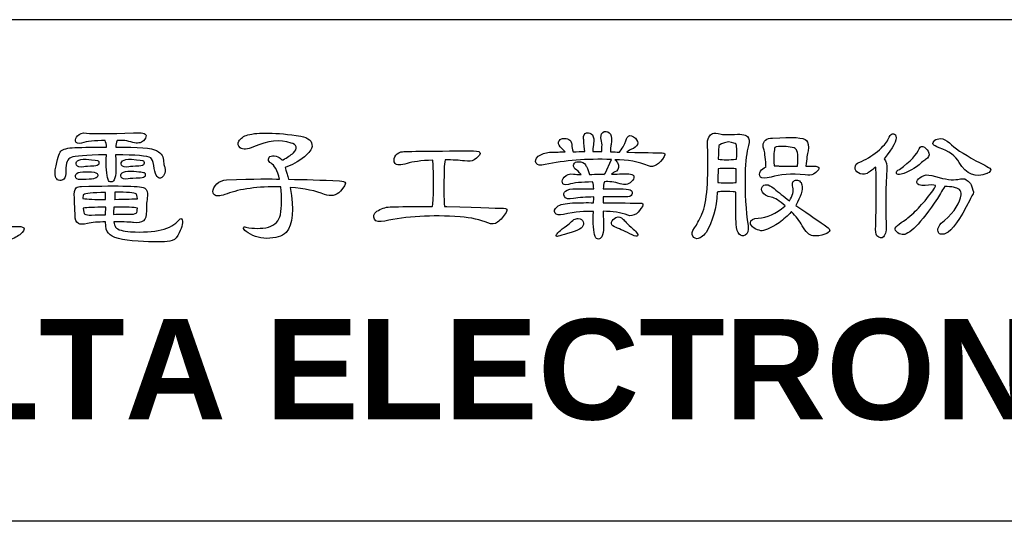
# Model space of a CAD drawing. Extents: x -84 to 546, y -98 to 348.
# Tile 10 of 17: x 353 to 389, y -33 to -15. Entities that reach past the tile are written whole.
import ezdxf

# ---------------------------------------------------------------- set-up
doc = ezdxf.new("R2010")
doc.units = 0
doc.header["$LTSCALE"] = 23.1
doc.header["$MEASUREMENT"] = 0
doc.layers.get('0').update_dxf_attribs({"linetype": 'CONTINUOUS'})
doc.layers.add('delta', color=5, linetype='CONTINUOUS')
doc.layers.add('DRAWING FRAME', color=1, linetype='CONTINUOUS')
doc.styles.add('ROMANC', font='romanc')

# ---------------------------------------------------------------- blocks, each defined once
blk = doc.blocks.new('DELTA-TXT')
at = {"layer": 'delta'}
for points, knots in [([(8.114, 6.311), (8.1, 6.024), (8.112, 5.828), (8.151, 5.724), (8.151, 5.724), (8.165, 5.682), (8.19, 5.662), (8.226, 5.662), (8.226, 5.662), (8.254, 5.662), (8.278, 5.679), (8.298, 5.713), (8.298, 5.713), (8.328, 5.771), (8.341, 5.845), (8.339, 5.936), (8.339, 5.936), (8.337, 6.089), (8.335, 6.213), (8.332, 6.311), (8.332, 6.311), (8.818, 6.311), (9.097, 6.287), (9.17, 6.24), (9.17, 6.24), (9.204, 6.219), (9.229, 6.159), (9.245, 6.059), (9.245, 6.059), (9.272, 5.846), (9.325, 5.745), (9.402, 5.754), (9.402, 5.754), (9.425, 5.757), (9.449, 5.775), (9.474, 5.809), (9.474, 5.809), (9.502, 5.846), (9.516, 5.894), (9.518, 5.953), (9.518, 5.953), (9.516, 5.982), (9.51, 6.009), (9.502, 6.031), (9.502, 6.031), (9.488, 6.061), (9.48, 6.098), (9.478, 6.144), (9.478, 6.144), (9.484, 6.26), (9.43, 6.349), (9.313, 6.411), (9.313, 6.411), (9.197, 6.475), (8.872, 6.503), (8.336, 6.496), (8.336, 6.496), (8.338, 6.553), (8.349, 6.605), (8.37, 6.653), (8.37, 6.653), (8.486, 6.667), (8.611, 6.651), (8.746, 6.605), (8.746, 6.605), (8.851, 6.576), (8.935, 6.591), (8.999, 6.65), (8.999, 6.65), (9.042, 6.694), (9.063, 6.734), (9.061, 6.773), (9.061, 6.773), (9.054, 6.828), (8.954, 6.849), (8.763, 6.838), (8.763, 6.838), (8.18, 6.815), (7.804, 6.813), (7.635, 6.831), (7.635, 6.831), (7.539, 6.845), (7.467, 6.822), (7.419, 6.763), (7.419, 6.763), (7.383, 6.72), (7.368, 6.678), (7.375, 6.64), (7.375, 6.64), (7.384, 6.59), (7.432, 6.574), (7.519, 6.592), (7.519, 6.592), (7.644, 6.633), (7.832, 6.653), (8.083, 6.653), (8.083, 6.653), (8.098, 6.617), (8.11, 6.563), (8.117, 6.493), (8.117, 6.493), (7.83, 6.495), (7.576, 6.493), (7.355, 6.486), (7.355, 6.486), (7.184, 6.477), (7.072, 6.447), (7.02, 6.397), (7.02, 6.397), (6.985, 6.356), (6.942, 6.209), (6.89, 5.956), (6.89, 5.956), (6.883, 5.858), (6.889, 5.792), (6.907, 5.758), (6.907, 5.758), (6.93, 5.724), (6.959, 5.703), (6.996, 5.696), (6.996, 5.696), (7.032, 5.694), (7.065, 5.705), (7.095, 5.73), (7.095, 5.73), (7.129, 5.765), (7.145, 5.833), (7.143, 5.936), (7.143, 5.936), (7.143, 6.12), (7.184, 6.224), (7.266, 6.247), (7.266, 6.247), (7.355, 6.283), (7.627, 6.305), (8.083, 6.311), (8.083, 6.311), (8.092, 6.314), (8.102, 6.314), (8.114, 6.311)], [0, 0, 0, 0, 0.028571, 0.028571, 0.028571, 0.028571, 0.057143, 0.057143, 0.057143, 0.057143, 0.085714, 0.085714, 0.085714, 0.085714, 0.114286, 0.114286, 0.114286, 0.114286, 0.142857, 0.142857, 0.142857, 0.142857, 0.171429, 0.171429, 0.171429, 0.171429, 0.2, 0.2, 0.2, 0.2, 0.228571, 0.228571, 0.228571, 0.228571, 0.257143, 0.257143, 0.257143, 0.257143, 0.285714, 0.285714, 0.285714, 0.285714, 0.314286, 0.314286, 0.314286, 0.314286, 0.342857, 0.342857, 0.342857, 0.342857, 0.371429, 0.371429, 0.371429, 0.371429, 0.4, 0.4, 0.4, 0.4, 0.428571, 0.428571, 0.428571, 0.428571, 0.457143, 0.457143, 0.457143, 0.457143, 0.485714, 0.485714, 0.485714, 0.485714, 0.514286, 0.514286, 0.514286, 0.514286, 0.542857, 0.542857, 0.542857, 0.542857, 0.571429, 0.571429, 0.571429, 0.571429, 0.6, 0.6, 0.6, 0.6, 0.628571, 0.628571, 0.628571, 0.628571, 0.657143, 0.657143, 0.657143, 0.657143, 0.685714, 0.685714, 0.685714, 0.685714, 0.714286, 0.714286, 0.714286, 0.714286, 0.742857, 0.742857, 0.742857, 0.742857, 0.771429, 0.771429, 0.771429, 0.771429, 0.8, 0.8, 0.8, 0.8, 0.828571, 0.828571, 0.828571, 0.828571, 0.857143, 0.857143, 0.857143, 0.857143, 0.885714, 0.885714, 0.885714, 0.885714, 0.914286, 0.914286, 0.914286, 0.914286, 0.942857, 0.942857, 0.942857, 0.942857, 0.971429, 0.971429, 0.971429, 0.971429, 1, 1, 1, 1]), ([(12.501, 5.529), (12.851, 5.506), (13.126, 5.45), (13.325, 5.361), (13.325, 5.361), (13.475, 5.307), (13.602, 5.334), (13.707, 5.443), (13.707, 5.443), (13.792, 5.546), (13.83, 5.61), (13.823, 5.635), (13.823, 5.635), (13.815, 5.664), (13.767, 5.682), (13.68, 5.689), (13.68, 5.689), (13.256, 5.71), (12.85, 5.723), (12.463, 5.727), (12.463, 5.727), (12.454, 5.771), (12.443, 5.811), (12.429, 5.85), (12.429, 5.85), (12.409, 5.919), (12.394, 5.971), (12.385, 6.007), (12.385, 6.007), (12.542, 6.062), (12.695, 6.149), (12.843, 6.267), (12.843, 6.267), (12.961, 6.365), (13.022, 6.447), (13.027, 6.513), (13.027, 6.513), (13.034, 6.639), (12.945, 6.721), (12.76, 6.759), (12.76, 6.759), (12.164, 6.848), (11.74, 6.857), (11.489, 6.787), (11.489, 6.787), (11.391, 6.759), (11.32, 6.71), (11.277, 6.64), (11.277, 6.64), (11.241, 6.578), (11.251, 6.526), (11.308, 6.482), (11.308, 6.482), (11.378, 6.432), (11.485, 6.438), (11.626, 6.5), (11.626, 6.5), (11.968, 6.657), (12.267, 6.688), (12.525, 6.592), (12.525, 6.592), (12.593, 6.578), (12.634, 6.549), (12.648, 6.503), (12.648, 6.503), (12.657, 6.46), (12.635, 6.412), (12.583, 6.359), (12.583, 6.359), (12.519, 6.303), (12.436, 6.248), (12.333, 6.195), (12.333, 6.195), (12.326, 6.195), (12.321, 6.193), (12.316, 6.188), (12.316, 6.188), (12.287, 6.218), (12.25, 6.244), (12.207, 6.267), (12.207, 6.267), (12.152, 6.294), (12.098, 6.299), (12.046, 6.281), (12.046, 6.281), (12.01, 6.267), (11.989, 6.242), (11.985, 6.206), (11.985, 6.206), (11.982, 6.169), (12.003, 6.138), (12.046, 6.11), (12.046, 6.11), (12.128, 6.069), (12.196, 5.942), (12.251, 5.727), (12.251, 5.727), (12.078, 5.741), (11.656, 5.736), (10.983, 5.713), (10.983, 5.713), (10.892, 5.706), (10.815, 5.674), (10.754, 5.614), (10.754, 5.614), (10.685, 5.553), (10.653, 5.492), (10.655, 5.433), (10.655, 5.433), (10.657, 5.39), (10.679, 5.358), (10.72, 5.337), (10.72, 5.337), (10.761, 5.314), (10.853, 5.328), (10.997, 5.379), (10.997, 5.379), (11.304, 5.495), (11.727, 5.552), (12.265, 5.549), (12.265, 5.549), (12.267, 5.549), (12.272, 5.548), (12.279, 5.546), (12.279, 5.546), (12.306, 5.293), (12.304, 5.07), (12.272, 4.879), (12.272, 4.879), (12.235, 4.733), (12.141, 4.634), (11.988, 4.582), (11.988, 4.582), (11.81, 4.541), (11.63, 4.541), (11.448, 4.582), (11.448, 4.582), (11.412, 4.591), (11.391, 4.586), (11.387, 4.568), (11.387, 4.568), (11.384, 4.541), (11.406, 4.511), (11.451, 4.48), (11.451, 4.48), (11.583, 4.374), (11.748, 4.319), (11.944, 4.312), (11.944, 4.312), (12.158, 4.314), (12.312, 4.361), (12.405, 4.452), (12.405, 4.452), (12.569, 4.646), (12.601, 5.005), (12.501, 5.529)], [0, 0, 0, 0, 0.025641, 0.025641, 0.025641, 0.025641, 0.051282, 0.051282, 0.051282, 0.051282, 0.076923, 0.076923, 0.076923, 0.076923, 0.102564, 0.102564, 0.102564, 0.102564, 0.128205, 0.128205, 0.128205, 0.128205, 0.153846, 0.153846, 0.153846, 0.153846, 0.179487, 0.179487, 0.179487, 0.179487, 0.205128, 0.205128, 0.205128, 0.205128, 0.230769, 0.230769, 0.230769, 0.230769, 0.25641, 0.25641, 0.25641, 0.25641, 0.282051, 0.282051, 0.282051, 0.282051, 0.307692, 0.307692, 0.307692, 0.307692, 0.333333, 0.333333, 0.333333, 0.333333, 0.358974, 0.358974, 0.358974, 0.358974, 0.384615, 0.384615, 0.384615, 0.384615, 0.410256, 0.410256, 0.410256, 0.410256, 0.435897, 0.435897, 0.435897, 0.435897, 0.461538, 0.461538, 0.461538, 0.461538, 0.487179, 0.487179, 0.487179, 0.487179, 0.512821, 0.512821, 0.512821, 0.512821, 0.538462, 0.538462, 0.538462, 0.538462, 0.564103, 0.564103, 0.564103, 0.564103, 0.589744, 0.589744, 0.589744, 0.589744, 0.615385, 0.615385, 0.615385, 0.615385, 0.641026, 0.641026, 0.641026, 0.641026, 0.666667, 0.666667, 0.666667, 0.666667, 0.692308, 0.692308, 0.692308, 0.692308, 0.717949, 0.717949, 0.717949, 0.717949, 0.74359, 0.74359, 0.74359, 0.74359, 0.769231, 0.769231, 0.769231, 0.769231, 0.794872, 0.794872, 0.794872, 0.794872, 0.820513, 0.820513, 0.820513, 0.820513, 0.846154, 0.846154, 0.846154, 0.846154, 0.871795, 0.871795, 0.871795, 0.871795, 0.897436, 0.897436, 0.897436, 0.897436, 0.923077, 0.923077, 0.923077, 0.923077, 0.948718, 0.948718, 0.948718, 0.948718, 0.974359, 0.974359, 0.974359, 0.974359, 1, 1, 1, 1]), ([(19.75, 4.954), (19.737, 4.667), (19.751, 4.468), (19.795, 4.356), (19.795, 4.356), (19.811, 4.315), (19.837, 4.295), (19.873, 4.295), (19.873, 4.295), (19.903, 4.295), (19.928, 4.313), (19.949, 4.349), (19.949, 4.349), (19.978, 4.407), (19.993, 4.483), (19.993, 4.579), (19.993, 4.579), (19.991, 4.722), (19.988, 4.849), (19.983, 4.961), (19.983, 4.961), (20.211, 4.961), (20.407, 4.93), (20.571, 4.869), (20.571, 4.869), (20.632, 4.842), (20.703, 4.853), (20.783, 4.903), (20.783, 4.903), (20.831, 4.951), (20.877, 5.008), (20.923, 5.074), (20.923, 5.074), (20.953, 5.131), (20.935, 5.159), (20.868, 5.156), (20.868, 5.156), (20.848, 5.156), (20.552, 5.16), (19.983, 5.166), (19.983, 5.166), (19.983, 5.216), (19.983, 5.263), (19.983, 5.307), (19.983, 5.307), (20.147, 5.309), (20.326, 5.308), (20.52, 5.303), (20.52, 5.303), (20.604, 5.303), (20.654, 5.323), (20.67, 5.361), (20.67, 5.361), (20.684, 5.402), (20.678, 5.435), (20.653, 5.46), (20.653, 5.46), (20.617, 5.495), (20.394, 5.507), (19.987, 5.498), (19.987, 5.498), (19.987, 5.559), (19.996, 5.615), (20.017, 5.666), (20.017, 5.666), (20.12, 5.679), (20.245, 5.663), (20.393, 5.618), (20.393, 5.618), (20.498, 5.583), (20.586, 5.598), (20.656, 5.662), (20.656, 5.662), (20.704, 5.71), (20.726, 5.753), (20.721, 5.792), (20.721, 5.792), (20.715, 5.846), (20.611, 5.869), (20.41, 5.857), (20.41, 5.857), (20.367, 5.855), (20.292, 5.851), (20.184, 5.846), (20.184, 5.846), (20.212, 5.874), (20.251, 5.899), (20.301, 5.922), (20.301, 5.922), (20.365, 5.97), (20.373, 6.037), (20.325, 6.124), (20.325, 6.124), (20.304, 6.158), (20.285, 6.182), (20.267, 6.195), (20.267, 6.195), (20.568, 6.195), (20.835, 6.146), (21.07, 6.048), (21.07, 6.048), (21.2, 6), (21.325, 6.076), (21.446, 6.274), (21.446, 6.274), (21.48, 6.331), (21.462, 6.359), (21.391, 6.359), (21.391, 6.359), (21.384, 6.359), (21.104, 6.364), (20.55, 6.373), (20.55, 6.373), (20.585, 6.407), (20.638, 6.438), (20.711, 6.465), (20.711, 6.465), (20.775, 6.5), (20.808, 6.543), (20.81, 6.596), (20.81, 6.596), (20.81, 6.646), (20.777, 6.695), (20.711, 6.743), (20.711, 6.743), (20.643, 6.786), (20.592, 6.779), (20.557, 6.722), (20.557, 6.722), (20.548, 6.695), (20.517, 6.623), (20.465, 6.506), (20.465, 6.506), (20.424, 6.452), (20.394, 6.408), (20.376, 6.377), (20.376, 6.377), (20.305, 6.379), (20.232, 6.381), (20.157, 6.383), (20.157, 6.383), (20.159, 6.406), (20.16, 6.433), (20.16, 6.465), (20.16, 6.465), (20.163, 6.486), (20.167, 6.518), (20.174, 6.561), (20.174, 6.561), (20.197, 6.664), (20.191, 6.745), (20.157, 6.807), (20.157, 6.807), (20.121, 6.857), (20.072, 6.877), (20.01, 6.866), (20.01, 6.866), (19.953, 6.852), (19.927, 6.801), (19.932, 6.715), (19.932, 6.715), (19.94, 6.667), (19.95, 6.611), (19.959, 6.548), (19.959, 6.548), (19.952, 6.486), (19.95, 6.432), (19.952, 6.387), (19.952, 6.387), (19.882, 6.389), (19.811, 6.389), (19.74, 6.387), (19.74, 6.387), (19.74, 6.482), (19.746, 6.549), (19.757, 6.585), (19.757, 6.585), (19.773, 6.663), (19.763, 6.73), (19.726, 6.787), (19.726, 6.787), (19.692, 6.83), (19.647, 6.846), (19.59, 6.835), (19.59, 6.835), (19.535, 6.821), (19.511, 6.774), (19.518, 6.695), (19.518, 6.695), (19.518, 6.681), (19.527, 6.578), (19.545, 6.387), (19.545, 6.387), (19.454, 6.389), (19.362, 6.388), (19.268, 6.383), (19.268, 6.383), (19.248, 6.445), (19.236, 6.501), (19.235, 6.551), (19.235, 6.551), (19.236, 6.578), (19.229, 6.608), (19.211, 6.64), (19.211, 6.64), (19.187, 6.67), (19.15, 6.69), (19.097, 6.701), (19.097, 6.701), (19.054, 6.708), (19.017, 6.705), (18.985, 6.691), (18.985, 6.691), (18.944, 6.671), (18.921, 6.646), (18.917, 6.616), (18.917, 6.616), (18.91, 6.566), (18.936, 6.514), (18.995, 6.462), (18.995, 6.462), (19.024, 6.432), (19.053, 6.405), (19.08, 6.38), (19.08, 6.38), (19.023, 6.382), (18.967, 6.381), (18.91, 6.377), (18.91, 6.377), (18.805, 6.374), (18.736, 6.373), (18.704, 6.373), (18.704, 6.373), (18.6, 6.364), (18.509, 6.332), (18.434, 6.278), (18.434, 6.278), (18.37, 6.22), (18.354, 6.164), (18.383, 6.11), (18.383, 6.11), (18.412, 6.062), (18.484, 6.051), (18.599, 6.076), (18.599, 6.076), (19.059, 6.178), (19.587, 6.219), (20.184, 6.199), (20.184, 6.199), (20.184, 6.199), (20.031, 5.867), (20.031, 5.867), (20.031, 5.867), (20.022, 5.86), (20.015, 5.852), (20.01, 5.844), (20.01, 5.844), (19.946, 5.85), (19.828, 5.849), (19.655, 5.84), (19.655, 5.84), (19.641, 5.901), (19.617, 5.965), (19.583, 6.031), (19.583, 6.031), (19.576, 6.045), (19.571, 6.059), (19.566, 6.072), (19.566, 6.072), (19.536, 6.122), (19.48, 6.147), (19.398, 6.147), (19.398, 6.147), (19.341, 6.147), (19.303, 6.128), (19.282, 6.089), (19.282, 6.089), (19.266, 6.055), (19.275, 6.019), (19.309, 5.98), (19.309, 5.98), (19.364, 5.946), (19.413, 5.899), (19.456, 5.84), (19.456, 5.84), (19.382, 5.842), (19.322, 5.846), (19.279, 5.85), (19.279, 5.85), (19.181, 5.864), (19.106, 5.84), (19.053, 5.778), (19.053, 5.778), (19.017, 5.735), (19.002, 5.693), (19.009, 5.652), (19.009, 5.652), (19.017, 5.597), (19.066, 5.581), (19.156, 5.604), (19.156, 5.604), (19.279, 5.64), (19.471, 5.66), (19.733, 5.662), (19.733, 5.662), (19.747, 5.621), (19.756, 5.565), (19.761, 5.495), (19.761, 5.495), (19.624, 5.497), (19.487, 5.497), (19.351, 5.495), (19.351, 5.495), (19.218, 5.502), (19.131, 5.484), (19.087, 5.443), (19.087, 5.443), (19.044, 5.407), (19.034, 5.365), (19.057, 5.317), (19.057, 5.317), (19.086, 5.26), (19.159, 5.243), (19.275, 5.265), (19.275, 5.265), (19.412, 5.288), (19.574, 5.301), (19.761, 5.303), (19.761, 5.303), (19.758, 5.26), (19.757, 5.214), (19.757, 5.166), (19.757, 5.166), (19.598, 5.169), (19.43, 5.166), (19.255, 5.16), (19.255, 5.16), (19.077, 5.153), (18.953, 5.123), (18.882, 5.07), (18.882, 5.07), (18.821, 5.016), (18.805, 4.965), (18.834, 4.917), (18.834, 4.917), (18.864, 4.873), (18.93, 4.862), (19.033, 4.883), (19.033, 4.883), (19.322, 4.944), (19.561, 4.968), (19.75, 4.954)], [0, 0, 0, 0, 0.011364, 0.011364, 0.011364, 0.011364, 0.022727, 0.022727, 0.022727, 0.022727, 0.034091, 0.034091, 0.034091, 0.034091, 0.045455, 0.045455, 0.045455, 0.045455, 0.056818, 0.056818, 0.056818, 0.056818, 0.068182, 0.068182, 0.068182, 0.068182, 0.079545, 0.079545, 0.079545, 0.079545, 0.090909, 0.090909, 0.090909, 0.090909, 0.102273, 0.102273, 0.102273, 0.102273, 0.113636, 0.113636, 0.113636, 0.113636, 0.125, 0.125, 0.125, 0.125, 0.136364, 0.136364, 0.136364, 0.136364, 0.147727, 0.147727, 0.147727, 0.147727, 0.159091, 0.159091, 0.159091, 0.159091, 0.170455, 0.170455, 0.170455, 0.170455, 0.181818, 0.181818, 0.181818, 0.181818, 0.193182, 0.193182, 0.193182, 0.193182, 0.204545, 0.204545, 0.204545, 0.204545, 0.215909, 0.215909, 0.215909, 0.215909, 0.227273, 0.227273, 0.227273, 0.227273, 0.238636, 0.238636, 0.238636, 0.238636, 0.25, 0.25, 0.25, 0.25, 0.261364, 0.261364, 0.261364, 0.261364, 0.272727, 0.272727, 0.272727, 0.272727, 0.284091, 0.284091, 0.284091, 0.284091, 0.295455, 0.295455, 0.295455, 0.295455, 0.306818, 0.306818, 0.306818, 0.306818, 0.318182, 0.318182, 0.318182, 0.318182, 0.329545, 0.329545, 0.329545, 0.329545, 0.340909, 0.340909, 0.340909, 0.340909, 0.352273, 0.352273, 0.352273, 0.352273, 0.363636, 0.363636, 0.363636, 0.363636, 0.375, 0.375, 0.375, 0.375, 0.386364, 0.386364, 0.386364, 0.386364, 0.397727, 0.397727, 0.397727, 0.397727, 0.409091, 0.409091, 0.409091, 0.409091, 0.420455, 0.420455, 0.420455, 0.420455, 0.431818, 0.431818, 0.431818, 0.431818, 0.443182, 0.443182, 0.443182, 0.443182, 0.454545, 0.454545, 0.454545, 0.454545, 0.465909, 0.465909, 0.465909, 0.465909, 0.477273, 0.477273, 0.477273, 0.477273, 0.488636, 0.488636, 0.488636, 0.488636, 0.5, 0.5, 0.5, 0.5, 0.511364, 0.511364, 0.511364, 0.511364, 0.522727, 0.522727, 0.522727, 0.522727, 0.534091, 0.534091, 0.534091, 0.534091, 0.545455, 0.545455, 0.545455, 0.545455, 0.556818, 0.556818, 0.556818, 0.556818, 0.568182, 0.568182, 0.568182, 0.568182, 0.579545, 0.579545, 0.579545, 0.579545, 0.590909, 0.590909, 0.590909, 0.590909, 0.602273, 0.602273, 0.602273, 0.602273, 0.613636, 0.613636, 0.613636, 0.613636, 0.625, 0.625, 0.625, 0.625, 0.636364, 0.636364, 0.636364, 0.636364, 0.647727, 0.647727, 0.647727, 0.647727, 0.659091, 0.659091, 0.659091, 0.659091, 0.670455, 0.670455, 0.670455, 0.670455, 0.681818, 0.681818, 0.681818, 0.681818, 0.693182, 0.693182, 0.693182, 0.693182, 0.704545, 0.704545, 0.704545, 0.704545, 0.715909, 0.715909, 0.715909, 0.715909, 0.727273, 0.727273, 0.727273, 0.727273, 0.738636, 0.738636, 0.738636, 0.738636, 0.75, 0.75, 0.75, 0.75, 0.761364, 0.761364, 0.761364, 0.761364, 0.772727, 0.772727, 0.772727, 0.772727, 0.784091, 0.784091, 0.784091, 0.784091, 0.795455, 0.795455, 0.795455, 0.795455, 0.806818, 0.806818, 0.806818, 0.806818, 0.818182, 0.818182, 0.818182, 0.818182, 0.829545, 0.829545, 0.829545, 0.829545, 0.840909, 0.840909, 0.840909, 0.840909, 0.852273, 0.852273, 0.852273, 0.852273, 0.863636, 0.863636, 0.863636, 0.863636, 0.875, 0.875, 0.875, 0.875, 0.886364, 0.886364, 0.886364, 0.886364, 0.897727, 0.897727, 0.897727, 0.897727, 0.909091, 0.909091, 0.909091, 0.909091, 0.920455, 0.920455, 0.920455, 0.920455, 0.931818, 0.931818, 0.931818, 0.931818, 0.943182, 0.943182, 0.943182, 0.943182, 0.954545, 0.954545, 0.954545, 0.954545, 0.965909, 0.965909, 0.965909, 0.965909, 0.977273, 0.977273, 0.977273, 0.977273, 0.988636, 0.988636, 0.988636, 0.988636, 1, 1, 1, 1]), ([(22.712, 5.416), (22.76, 5.439), (22.885, 5.442), (23.088, 5.426), (23.088, 5.426), (23.109, 5.426), (23.132, 5.424), (23.157, 5.419), (23.157, 5.419), (23.154, 5.048), (23.157, 4.793), (23.163, 4.654), (23.163, 4.654), (23.17, 4.535), (23.194, 4.454), (23.235, 4.411), (23.235, 4.411), (23.279, 4.374), (23.327, 4.366), (23.378, 4.387), (23.378, 4.387), (23.443, 4.417), (23.465, 4.495), (23.447, 4.623), (23.447, 4.623), (23.392, 4.974), (23.37, 5.386), (23.378, 5.86), (23.378, 5.86), (23.385, 6.161), (23.413, 6.385), (23.461, 6.534), (23.461, 6.534), (23.49, 6.632), (23.481, 6.705), (23.433, 6.752), (23.433, 6.752), (23.385, 6.8), (23.258, 6.814), (23.051, 6.794), (23.051, 6.794), (22.918, 6.794), (22.835, 6.798), (22.801, 6.807), (22.801, 6.807), (22.703, 6.83), (22.635, 6.835), (22.596, 6.821), (22.596, 6.821), (22.566, 6.805), (22.538, 6.775), (22.51, 6.732), (22.51, 6.732), (22.483, 6.682), (22.473, 6.616), (22.479, 6.534), (22.479, 6.534), (22.509, 5.718), (22.465, 5.171), (22.346, 4.893), (22.346, 4.893), (22.31, 4.818), (22.265, 4.73), (22.213, 4.63), (22.213, 4.63), (22.138, 4.532), (22.104, 4.458), (22.111, 4.408), (22.111, 4.408), (22.126, 4.344), (22.165, 4.31), (22.227, 4.305), (22.227, 4.305), (22.29, 4.307), (22.364, 4.358), (22.449, 4.456), (22.449, 4.456), (22.6, 4.715), (22.687, 5.036), (22.712, 5.416)], [0, 0, 0, 0, 0.05, 0.05, 0.05, 0.05, 0.1, 0.1, 0.1, 0.1, 0.15, 0.15, 0.15, 0.15, 0.2, 0.2, 0.2, 0.2, 0.25, 0.25, 0.25, 0.25, 0.3, 0.3, 0.3, 0.3, 0.35, 0.35, 0.35, 0.35, 0.4, 0.4, 0.4, 0.4, 0.45, 0.45, 0.45, 0.45, 0.5, 0.5, 0.5, 0.5, 0.55, 0.55, 0.55, 0.55, 0.6, 0.6, 0.6, 0.6, 0.65, 0.65, 0.65, 0.65, 0.7, 0.7, 0.7, 0.7, 0.75, 0.75, 0.75, 0.75, 0.8, 0.8, 0.8, 0.8, 0.85, 0.85, 0.85, 0.85, 0.9, 0.9, 0.9, 0.9, 0.95, 0.95, 0.95, 0.95, 1, 1, 1, 1]), ([(23.16, 6.209), (22.996, 6.188), (22.855, 6.188), (22.736, 6.209), (22.736, 6.209), (22.736, 6.401), (22.742, 6.51), (22.753, 6.537), (22.753, 6.537), (22.76, 6.558), (22.836, 6.586), (22.982, 6.623), (22.982, 6.623), (23.085, 6.602), (23.144, 6.584), (23.16, 6.568), (23.16, 6.568), (23.176, 6.552), (23.181, 6.432), (23.174, 6.209), (23.174, 6.209), (23.171, 6.211), (23.167, 6.211), (23.16, 6.209)], [0, 0, 0, 0, 0.166667, 0.166667, 0.166667, 0.166667, 0.333333, 0.333333, 0.333333, 0.333333, 0.5, 0.5, 0.5, 0.5, 0.666667, 0.666667, 0.666667, 0.666667, 0.833333, 0.833333, 0.833333, 0.833333, 1, 1, 1, 1]), ([(23.878, 6.021), (23.816, 5.998), (23.772, 5.964), (23.744, 5.919), (23.744, 5.919), (23.717, 5.869), (23.718, 5.821), (23.748, 5.778), (23.748, 5.778), (23.777, 5.742), (23.862, 5.742), (24.001, 5.778), (24.001, 5.778), (24.202, 5.846), (24.472, 5.865), (24.814, 5.833), (24.814, 5.833), (24.899, 5.817), (24.965, 5.822), (25.013, 5.85), (25.013, 5.85), (25.09, 5.9), (25.132, 5.946), (25.139, 5.987), (25.139, 5.987), (25.148, 6.023), (25.104, 6.041), (25.006, 6.041), (25.006, 6.041), (24.949, 6.041), (24.891, 6.041), (24.832, 6.041), (24.832, 6.041), (24.847, 6.215), (24.864, 6.336), (24.883, 6.407), (24.883, 6.407), (24.899, 6.526), (24.885, 6.609), (24.842, 6.657), (24.842, 6.657), (24.78, 6.725), (24.511, 6.744), (24.035, 6.712), (24.035, 6.712), (23.964, 6.709), (23.908, 6.694), (23.864, 6.664), (23.864, 6.664), (23.828, 6.629), (23.808, 6.586), (23.806, 6.534), (23.806, 6.534), (23.806, 6.511), (23.812, 6.481), (23.823, 6.445), (23.823, 6.445), (23.843, 6.395), (23.861, 6.266), (23.874, 6.059), (23.874, 6.059), (23.874, 6.049), (23.875, 6.037), (23.878, 6.021)], [0, 0, 0, 0, 0.0625, 0.0625, 0.0625, 0.0625, 0.125, 0.125, 0.125, 0.125, 0.1875, 0.1875, 0.1875, 0.1875, 0.25, 0.25, 0.25, 0.25, 0.3125, 0.3125, 0.3125, 0.3125, 0.375, 0.375, 0.375, 0.375, 0.4375, 0.4375, 0.4375, 0.4375, 0.5, 0.5, 0.5, 0.5, 0.5625, 0.5625, 0.5625, 0.5625, 0.625, 0.625, 0.625, 0.625, 0.6875, 0.6875, 0.6875, 0.6875, 0.75, 0.75, 0.75, 0.75, 0.8125, 0.8125, 0.8125, 0.8125, 0.875, 0.875, 0.875, 0.875, 0.9375, 0.9375, 0.9375, 0.9375, 1, 1, 1, 1]), ([(26.498, 6.017), (26.498, 6.016), (26.499, 6.012), (26.501, 6.007), (26.501, 6.007), (26.515, 5.706), (26.514, 5.241), (26.498, 4.613), (26.498, 4.613), (26.489, 4.494), (26.499, 4.415), (26.528, 4.377), (26.528, 4.377), (26.592, 4.313), (26.644, 4.304), (26.682, 4.349), (26.682, 4.349), (26.739, 4.407), (26.761, 4.513), (26.747, 4.671), (26.747, 4.671), (26.734, 5.108), (26.739, 5.54), (26.764, 5.967), (26.764, 5.967), (26.771, 6.069), (26.749, 6.152), (26.699, 6.216), (26.699, 6.216), (26.913, 6.478), (27.008, 6.659), (26.983, 6.759), (26.983, 6.759), (26.967, 6.803), (26.937, 6.821), (26.894, 6.814), (26.894, 6.814), (26.86, 6.805), (26.826, 6.758), (26.791, 6.674), (26.791, 6.674), (26.762, 6.605), (26.678, 6.511), (26.539, 6.39), (26.539, 6.39), (26.4, 6.279), (26.253, 6.192), (26.098, 6.131), (26.098, 6.131), (26.04, 6.114), (26.01, 6.073), (26.006, 6.007), (26.006, 6.007), (26.006, 5.953), (26.032, 5.909), (26.084, 5.877), (26.084, 5.877), (26.141, 5.841), (26.21, 5.838), (26.293, 5.867), (26.293, 5.867), (26.336, 5.89), (26.404, 5.94), (26.498, 6.017)], [0, 0, 0, 0, 0.0625, 0.0625, 0.0625, 0.0625, 0.125, 0.125, 0.125, 0.125, 0.1875, 0.1875, 0.1875, 0.1875, 0.25, 0.25, 0.25, 0.25, 0.3125, 0.3125, 0.3125, 0.3125, 0.375, 0.375, 0.375, 0.375, 0.4375, 0.4375, 0.4375, 0.4375, 0.5, 0.5, 0.5, 0.5, 0.5625, 0.5625, 0.5625, 0.5625, 0.625, 0.625, 0.625, 0.625, 0.6875, 0.6875, 0.6875, 0.6875, 0.75, 0.75, 0.75, 0.75, 0.8125, 0.8125, 0.8125, 0.8125, 0.875, 0.875, 0.875, 0.875, 0.9375, 0.9375, 0.9375, 0.9375, 1, 1, 1, 1]), ([(28.015, 6.482), (28.248, 6.398), (28.407, 6.281), (28.494, 6.131), (28.494, 6.131), (28.665, 5.844), (28.886, 5.754), (29.157, 5.864), (29.157, 5.864), (29.159, 5.866), (29.165, 5.869), (29.174, 5.87), (29.174, 5.87), (29.224, 5.894), (29.248, 5.923), (29.246, 5.96), (29.246, 5.96), (29.244, 5.987), (29.126, 6.058), (28.894, 6.171), (28.894, 6.171), (28.586, 6.338), (28.375, 6.479), (28.262, 6.596), (28.262, 6.596), (28.184, 6.666), (28.113, 6.7), (28.05, 6.698), (28.05, 6.698), (27.986, 6.696), (27.94, 6.683), (27.913, 6.66), (27.913, 6.66), (27.869, 6.624), (27.857, 6.591), (27.875, 6.561), (27.875, 6.561), (27.885, 6.538), (27.931, 6.512), (28.015, 6.482)], [0, 0, 0, 0, 0.1, 0.1, 0.1, 0.1, 0.2, 0.2, 0.2, 0.2, 0.3, 0.3, 0.3, 0.3, 0.4, 0.4, 0.4, 0.4, 0.5, 0.5, 0.5, 0.5, 0.6, 0.6, 0.6, 0.6, 0.7, 0.7, 0.7, 0.7, 0.8, 0.8, 0.8, 0.8, 0.9, 0.9, 0.9, 0.9, 1, 1, 1, 1]), ([(15.9, 5.074), (15.645, 5.076), (15.376, 5.075), (15.094, 5.07), (15.094, 5.07), (14.991, 5.068), (14.923, 5.068), (14.892, 5.068), (14.892, 5.068), (14.773, 5.058), (14.668, 5.023), (14.577, 4.961), (14.577, 4.961), (14.502, 4.898), (14.483, 4.834), (14.519, 4.77), (14.519, 4.77), (14.556, 4.713), (14.637, 4.698), (14.765, 4.726), (14.765, 4.726), (15.278, 4.842), (15.879, 4.876), (16.57, 4.828), (16.57, 4.828), (16.83, 4.807), (17.05, 4.758), (17.23, 4.681), (17.23, 4.681), (17.319, 4.645), (17.396, 4.65), (17.462, 4.698), (17.462, 4.698), (17.537, 4.762), (17.604, 4.841), (17.664, 4.934), (17.664, 4.934), (17.705, 5.002), (17.684, 5.036), (17.602, 5.033), (17.602, 5.033), (17.589, 5.033), (17.137, 5.047), (16.249, 5.074), (16.249, 5.074), (16.228, 5.076), (16.209, 5.076), (16.19, 5.074), (16.19, 5.074), (16.175, 5.259), (16.173, 5.553), (16.187, 5.956), (16.187, 5.956), (16.187, 6.059), (16.194, 6.136), (16.208, 6.188), (16.208, 6.188), (16.387, 6.191), (16.543, 6.183), (16.673, 6.164), (16.673, 6.164), (16.771, 6.149), (16.845, 6.157), (16.898, 6.188), (16.898, 6.188), (16.983, 6.245), (17.03, 6.297), (17.041, 6.342), (17.041, 6.342), (17.051, 6.383), (16.999, 6.404), (16.888, 6.404), (16.888, 6.404), (15.76, 6.404), (15.18, 6.396), (15.148, 6.38), (15.148, 6.38), (15.084, 6.357), (15.037, 6.318), (15.008, 6.264), (15.008, 6.264), (14.978, 6.207), (14.979, 6.153), (15.011, 6.103), (15.011, 6.103), (15.047, 6.06), (15.143, 6.06), (15.298, 6.103), (15.298, 6.103), (15.431, 6.146), (15.634, 6.173), (15.91, 6.182), (15.91, 6.182), (15.91, 6.182), (15.914, 6.175), (15.914, 6.175), (15.914, 6.175), (15.923, 6.104), (15.928, 5.922), (15.931, 5.628), (15.931, 5.628), (15.931, 5.341), (15.923, 5.162), (15.907, 5.091), (15.907, 5.091), (15.904, 5.089), (15.902, 5.083), (15.9, 5.074)], [0, 0, 0, 0, 0.037037, 0.037037, 0.037037, 0.037037, 0.074074, 0.074074, 0.074074, 0.074074, 0.111111, 0.111111, 0.111111, 0.111111, 0.148148, 0.148148, 0.148148, 0.148148, 0.185185, 0.185185, 0.185185, 0.185185, 0.222222, 0.222222, 0.222222, 0.222222, 0.259259, 0.259259, 0.259259, 0.259259, 0.296296, 0.296296, 0.296296, 0.296296, 0.333333, 0.333333, 0.333333, 0.333333, 0.37037, 0.37037, 0.37037, 0.37037, 0.407407, 0.407407, 0.407407, 0.407407, 0.444444, 0.444444, 0.444444, 0.444444, 0.481481, 0.481481, 0.481481, 0.481481, 0.518519, 0.518519, 0.518519, 0.518519, 0.555556, 0.555556, 0.555556, 0.555556, 0.592593, 0.592593, 0.592593, 0.592593, 0.62963, 0.62963, 0.62963, 0.62963, 0.666667, 0.666667, 0.666667, 0.666667, 0.703704, 0.703704, 0.703704, 0.703704, 0.740741, 0.740741, 0.740741, 0.740741, 0.777778, 0.777778, 0.777778, 0.777778, 0.814815, 0.814815, 0.814815, 0.814815, 0.851852, 0.851852, 0.851852, 0.851852, 0.888889, 0.888889, 0.888889, 0.888889, 0.925926, 0.925926, 0.925926, 0.925926, 0.962963, 0.962963, 0.962963, 0.962963, 1, 1, 1, 1]), ([(24.275, 6.041), (24.231, 6.041), (24.197, 6.042), (24.172, 6.045), (24.172, 6.045), (24.137, 6.047), (24.104, 6.048), (24.069, 6.048), (24.069, 6.048), (24.06, 6.297), (24.067, 6.443), (24.09, 6.486), (24.09, 6.486), (24.11, 6.506), (24.2, 6.514), (24.36, 6.51), (24.36, 6.51), (24.423, 6.503), (24.487, 6.492), (24.551, 6.476), (24.551, 6.476), (24.567, 6.469), (24.578, 6.461), (24.585, 6.452), (24.585, 6.452), (24.636, 6.415), (24.651, 6.279), (24.633, 6.041), (24.633, 6.041), (24.51, 6.041), (24.391, 6.041), (24.275, 6.041)], [0, 0, 0, 0, 0.125, 0.125, 0.125, 0.125, 0.25, 0.25, 0.25, 0.25, 0.375, 0.375, 0.375, 0.375, 0.5, 0.5, 0.5, 0.5, 0.625, 0.625, 0.625, 0.625, 0.75, 0.75, 0.75, 0.75, 0.875, 0.875, 0.875, 0.875, 1, 1, 1, 1]), ([(27.69, 6.199), (27.762, 6.24), (27.787, 6.291), (27.769, 6.353), (27.769, 6.353), (27.746, 6.414), (27.711, 6.461), (27.664, 6.493), (27.664, 6.493), (27.602, 6.529), (27.56, 6.517), (27.537, 6.455), (27.537, 6.455), (27.489, 6.325), (27.332, 6.16), (27.065, 5.96), (27.065, 5.96), (27.004, 5.943), (26.981, 5.912), (26.997, 5.864), (26.997, 5.864), (27.01, 5.834), (27.048, 5.829), (27.109, 5.85), (27.109, 5.85), (27.269, 5.891), (27.431, 5.982), (27.595, 6.124), (27.595, 6.124), (27.636, 6.16), (27.668, 6.185), (27.69, 6.199)], [0, 0, 0, 0, 0.125, 0.125, 0.125, 0.125, 0.25, 0.25, 0.25, 0.25, 0.375, 0.375, 0.375, 0.375, 0.5, 0.5, 0.5, 0.5, 0.625, 0.625, 0.625, 0.625, 0.75, 0.75, 0.75, 0.75, 0.875, 0.875, 0.875, 0.875, 1, 1, 1, 1]), ([(7.632, 6.209), (7.527, 6.211), (7.456, 6.198), (7.419, 6.168), (7.419, 6.168), (7.386, 6.138), (7.377, 6.104), (7.395, 6.065), (7.395, 6.065), (7.418, 6.022), (7.477, 6.009), (7.57, 6.024), (7.57, 6.024), (7.613, 6.034), (7.693, 6.04), (7.809, 6.041), (7.809, 6.041), (7.88, 6.041), (7.92, 6.058), (7.929, 6.089), (7.929, 6.089), (7.938, 6.119), (7.935, 6.145), (7.919, 6.168), (7.919, 6.168), (7.912, 6.175), (7.816, 6.188), (7.632, 6.209)], [0, 0, 0, 0, 0.142857, 0.142857, 0.142857, 0.142857, 0.285714, 0.285714, 0.285714, 0.285714, 0.428571, 0.428571, 0.428571, 0.428571, 0.571429, 0.571429, 0.571429, 0.571429, 0.714286, 0.714286, 0.714286, 0.714286, 0.857143, 0.857143, 0.857143, 0.857143, 1, 1, 1, 1]), ([(8.712, 6.209), (8.607, 6.211), (8.536, 6.198), (8.5, 6.168), (8.5, 6.168), (8.465, 6.138), (8.458, 6.104), (8.476, 6.065), (8.476, 6.065), (8.499, 6.022), (8.557, 6.009), (8.65, 6.024), (8.65, 6.024), (8.694, 6.034), (8.773, 6.04), (8.89, 6.041), (8.89, 6.041), (8.96, 6.041), (9, 6.058), (9.009, 6.089), (9.009, 6.089), (9.019, 6.119), (9.015, 6.145), (8.999, 6.168), (8.999, 6.168), (8.992, 6.175), (8.897, 6.188), (8.712, 6.209)], [0, 0, 0, 0, 0.142857, 0.142857, 0.142857, 0.142857, 0.285714, 0.285714, 0.285714, 0.285714, 0.428571, 0.428571, 0.428571, 0.428571, 0.571429, 0.571429, 0.571429, 0.571429, 0.714286, 0.714286, 0.714286, 0.714286, 0.857143, 0.857143, 0.857143, 0.857143, 1, 1, 1, 1]), ([(7.618, 5.908), (7.513, 5.911), (7.442, 5.897), (7.406, 5.867), (7.406, 5.867), (7.372, 5.838), (7.364, 5.803), (7.382, 5.765), (7.382, 5.765), (7.405, 5.722), (7.463, 5.708), (7.556, 5.724), (7.556, 5.724), (7.768, 5.724), (7.883, 5.745), (7.902, 5.789), (7.902, 5.789), (7.911, 5.818), (7.907, 5.845), (7.891, 5.867), (7.891, 5.867), (7.862, 5.894), (7.793, 5.906), (7.686, 5.901), (7.686, 5.901), (7.666, 5.904), (7.643, 5.906), (7.618, 5.908)], [0, 0, 0, 0, 0.142857, 0.142857, 0.142857, 0.142857, 0.285714, 0.285714, 0.285714, 0.285714, 0.428571, 0.428571, 0.428571, 0.428571, 0.571429, 0.571429, 0.571429, 0.571429, 0.714286, 0.714286, 0.714286, 0.714286, 0.857143, 0.857143, 0.857143, 0.857143, 1, 1, 1, 1]), ([(8.698, 5.922), (8.593, 5.924), (8.523, 5.911), (8.486, 5.881), (8.486, 5.881), (8.452, 5.851), (8.444, 5.817), (8.462, 5.778), (8.462, 5.778), (8.485, 5.735), (8.543, 5.722), (8.636, 5.737), (8.636, 5.737), (8.684, 5.747), (8.778, 5.752), (8.917, 5.754), (8.917, 5.754), (8.988, 5.754), (9.027, 5.771), (9.037, 5.802), (9.037, 5.802), (9.045, 5.832), (9.042, 5.858), (9.026, 5.881), (9.026, 5.881), (9.013, 5.894), (8.903, 5.908), (8.698, 5.922)], [0, 0, 0, 0, 0.142857, 0.142857, 0.142857, 0.142857, 0.285714, 0.285714, 0.285714, 0.285714, 0.428571, 0.428571, 0.428571, 0.428571, 0.571429, 0.571429, 0.571429, 0.571429, 0.714286, 0.714286, 0.714286, 0.714286, 0.857143, 0.857143, 0.857143, 0.857143, 1, 1, 1, 1]), ([(22.944, 5.642), (22.835, 5.642), (22.762, 5.644), (22.726, 5.649), (22.726, 5.649), (22.728, 5.751), (22.73, 5.862), (22.733, 5.98), (22.733, 5.98), (22.801, 5.98), (22.873, 5.982), (22.948, 5.987), (22.948, 5.987), (23.046, 5.989), (23.109, 5.987), (23.136, 5.98), (23.136, 5.98), (23.145, 5.98), (23.156, 5.98), (23.167, 5.98), (23.167, 5.98), (23.164, 5.864), (23.162, 5.753), (23.16, 5.649), (23.16, 5.649), (23.137, 5.646), (23.065, 5.644), (22.944, 5.642)], [0, 0, 0, 0, 0.142857, 0.142857, 0.142857, 0.142857, 0.285714, 0.285714, 0.285714, 0.285714, 0.428571, 0.428571, 0.428571, 0.428571, 0.571429, 0.571429, 0.571429, 0.571429, 0.714286, 0.714286, 0.714286, 0.714286, 0.857143, 0.857143, 0.857143, 0.857143, 1, 1, 1, 1]), ([(24.483, 4.947), (24.592, 4.843), (24.679, 4.731), (24.742, 4.613), (24.742, 4.613), (24.82, 4.467), (24.906, 4.387), (24.999, 4.373), (24.999, 4.373), (25.09, 4.364), (25.186, 4.377), (25.286, 4.411), (25.286, 4.411), (25.35, 4.44), (25.388, 4.471), (25.399, 4.503), (25.399, 4.503), (25.401, 4.524), (25.377, 4.554), (25.327, 4.592), (25.327, 4.592), (25.176, 4.697), (24.931, 4.867), (24.589, 5.101), (24.589, 5.101), (24.707, 5.309), (24.756, 5.472), (24.736, 5.59), (24.736, 5.59), (24.727, 5.633), (24.706, 5.666), (24.674, 5.686), (24.674, 5.686), (24.644, 5.706), (24.615, 5.712), (24.585, 5.703), (24.585, 5.703), (24.549, 5.694), (24.526, 5.678), (24.517, 5.655), (24.517, 5.655), (24.508, 5.626), (24.509, 5.587), (24.52, 5.539), (24.52, 5.539), (24.541, 5.441), (24.513, 5.333), (24.435, 5.214), (24.435, 5.214), (24.298, 5.317), (24.177, 5.412), (24.069, 5.502), (24.069, 5.502), (23.999, 5.563), (23.939, 5.595), (23.891, 5.597), (23.891, 5.597), (23.841, 5.6), (23.807, 5.584), (23.789, 5.553), (23.789, 5.553), (23.762, 5.509), (23.762, 5.465), (23.789, 5.419), (23.789, 5.419), (23.823, 5.358), (23.894, 5.317), (24.001, 5.296), (24.001, 5.296), (24.092, 5.281), (24.203, 5.211), (24.332, 5.088), (24.332, 5.088), (24.33, 5.088), (24.329, 5.087), (24.329, 5.084), (24.329, 5.084), (24.108, 4.898), (23.896, 4.802), (23.693, 4.797), (23.693, 4.797), (23.568, 4.795), (23.504, 4.757), (23.502, 4.684), (23.502, 4.684), (23.504, 4.641), (23.536, 4.598), (23.597, 4.555), (23.597, 4.555), (23.641, 4.525), (23.693, 4.506), (23.755, 4.496), (23.755, 4.496), (23.823, 4.483), (23.968, 4.547), (24.189, 4.688), (24.189, 4.688), (24.298, 4.763), (24.395, 4.849), (24.479, 4.944), (24.479, 4.944), (24.479, 4.946), (24.48, 4.947), (24.483, 4.947)], [0, 0, 0, 0, 0.038462, 0.038462, 0.038462, 0.038462, 0.076923, 0.076923, 0.076923, 0.076923, 0.115385, 0.115385, 0.115385, 0.115385, 0.153846, 0.153846, 0.153846, 0.153846, 0.192308, 0.192308, 0.192308, 0.192308, 0.230769, 0.230769, 0.230769, 0.230769, 0.269231, 0.269231, 0.269231, 0.269231, 0.307692, 0.307692, 0.307692, 0.307692, 0.346154, 0.346154, 0.346154, 0.346154, 0.384615, 0.384615, 0.384615, 0.384615, 0.423077, 0.423077, 0.423077, 0.423077, 0.461538, 0.461538, 0.461538, 0.461538, 0.5, 0.5, 0.5, 0.5, 0.538462, 0.538462, 0.538462, 0.538462, 0.576923, 0.576923, 0.576923, 0.576923, 0.615385, 0.615385, 0.615385, 0.615385, 0.653846, 0.653846, 0.653846, 0.653846, 0.692308, 0.692308, 0.692308, 0.692308, 0.730769, 0.730769, 0.730769, 0.730769, 0.769231, 0.769231, 0.769231, 0.769231, 0.807692, 0.807692, 0.807692, 0.807692, 0.846154, 0.846154, 0.846154, 0.846154, 0.884615, 0.884615, 0.884615, 0.884615, 0.923077, 0.923077, 0.923077, 0.923077, 0.961538, 0.961538, 0.961538, 0.961538, 1, 1, 1, 1]), ([(27.93, 5.58), (27.928, 5.578), (27.927, 5.572), (27.927, 5.563), (27.927, 5.563), (27.91, 5.513), (27.842, 5.414), (27.721, 5.265), (27.721, 5.265), (27.605, 5.127), (27.501, 5.014), (27.41, 4.927), (27.41, 4.927), (27.271, 4.802), (27.171, 4.723), (27.109, 4.691), (27.109, 4.691), (27.032, 4.641), (26.984, 4.596), (26.966, 4.555), (26.966, 4.555), (26.957, 4.525), (26.977, 4.487), (27.028, 4.442), (27.028, 4.442), (27.075, 4.412), (27.119, 4.4), (27.157, 4.404), (27.157, 4.404), (27.335, 4.413), (27.633, 4.74), (28.05, 5.385), (28.05, 5.385), (28.084, 5.456), (28.113, 5.504), (28.138, 5.529), (28.138, 5.529), (28.141, 5.535), (28.143, 5.544), (28.145, 5.553), (28.145, 5.553), (28.316, 5.553), (28.434, 5.529), (28.497, 5.481), (28.497, 5.481), (28.534, 5.451), (28.547, 5.408), (28.539, 5.351), (28.539, 5.351), (28.518, 5.166), (28.387, 4.963), (28.145, 4.739), (28.145, 4.739), (28.02, 4.65), (27.967, 4.564), (27.988, 4.48), (27.988, 4.48), (27.997, 4.443), (28.015, 4.421), (28.043, 4.414), (28.043, 4.414), (28.079, 4.405), (28.121, 4.41), (28.169, 4.428), (28.169, 4.428), (28.32, 4.499), (28.512, 4.765), (28.747, 5.228), (28.747, 5.228), (28.767, 5.283), (28.789, 5.324), (28.812, 5.351), (28.812, 5.351), (28.826, 5.367), (28.833, 5.387), (28.836, 5.412), (28.836, 5.412), (28.836, 5.419), (28.816, 5.481), (28.778, 5.597), (28.778, 5.597), (28.771, 5.631), (28.732, 5.671), (28.662, 5.717), (28.662, 5.717), (28.618, 5.747), (28.552, 5.748), (28.463, 5.724), (28.463, 5.724), (28.34, 5.701), (28.161, 5.723), (27.927, 5.789), (27.927, 5.789), (27.804, 5.829), (27.713, 5.84), (27.653, 5.82), (27.653, 5.82), (27.578, 5.785), (27.525, 5.748), (27.495, 5.706), (27.495, 5.706), (27.462, 5.663), (27.474, 5.626), (27.533, 5.594), (27.533, 5.594), (27.577, 5.578), (27.624, 5.573), (27.677, 5.58), (27.677, 5.58), (27.802, 5.594), (27.886, 5.594), (27.93, 5.58)], [0, 0, 0, 0, 0.035714, 0.035714, 0.035714, 0.035714, 0.071429, 0.071429, 0.071429, 0.071429, 0.107143, 0.107143, 0.107143, 0.107143, 0.142857, 0.142857, 0.142857, 0.142857, 0.178571, 0.178571, 0.178571, 0.178571, 0.214286, 0.214286, 0.214286, 0.214286, 0.25, 0.25, 0.25, 0.25, 0.285714, 0.285714, 0.285714, 0.285714, 0.321429, 0.321429, 0.321429, 0.321429, 0.357143, 0.357143, 0.357143, 0.357143, 0.392857, 0.392857, 0.392857, 0.392857, 0.428571, 0.428571, 0.428571, 0.428571, 0.464286, 0.464286, 0.464286, 0.464286, 0.5, 0.5, 0.5, 0.5, 0.535714, 0.535714, 0.535714, 0.535714, 0.571429, 0.571429, 0.571429, 0.571429, 0.607143, 0.607143, 0.607143, 0.607143, 0.642857, 0.642857, 0.642857, 0.642857, 0.678571, 0.678571, 0.678571, 0.678571, 0.714286, 0.714286, 0.714286, 0.714286, 0.75, 0.75, 0.75, 0.75, 0.785714, 0.785714, 0.785714, 0.785714, 0.821429, 0.821429, 0.821429, 0.821429, 0.857143, 0.857143, 0.857143, 0.857143, 0.892857, 0.892857, 0.892857, 0.892857, 0.928571, 0.928571, 0.928571, 0.928571, 0.964286, 0.964286, 0.964286, 0.964286, 1, 1, 1, 1]), ([(3.067, 5.225), (3.128, 5.195), (3.204, 5.171), (3.296, 5.153), (3.296, 5.153), (3.352, 5.15), (3.387, 5.137), (3.398, 5.112), (3.398, 5.112), (3.414, 5.082), (3.404, 5.056), (3.368, 5.033), (3.368, 5.033), (3.174, 4.855), (3.123, 4.712), (3.214, 4.603), (3.214, 4.603), (3.227, 4.589), (3.247, 4.574), (3.272, 4.558), (3.272, 4.558), (3.34, 4.529), (3.404, 4.515), (3.463, 4.517), (3.463, 4.517), (3.723, 4.547), (3.968, 4.556), (4.198, 4.544), (4.198, 4.544), (4.499, 4.529), (4.886, 4.436), (5.361, 4.267), (5.361, 4.267), (5.486, 4.217), (5.624, 4.217), (5.774, 4.267), (5.774, 4.267), (5.904, 4.311), (6.001, 4.362), (6.065, 4.421), (6.065, 4.421), (6.121, 4.471), (6.149, 4.512), (6.146, 4.544), (6.146, 4.544), (6.144, 4.581), (6.099, 4.598), (6.01, 4.596), (6.01, 4.596), (5.68, 4.589), (5.394, 4.603), (5.155, 4.636), (5.155, 4.636), (4.451, 4.739), (3.912, 4.774), (3.539, 4.739), (3.539, 4.739), (3.468, 4.709), (3.429, 4.731), (3.422, 4.804), (3.422, 4.804), (3.429, 4.834), (3.456, 4.873), (3.504, 4.921), (3.504, 4.921), (3.627, 5.037), (3.675, 5.125), (3.648, 5.187), (3.648, 5.187), (3.634, 5.216), (3.595, 5.239), (3.532, 5.255), (3.532, 5.255), (3.488, 5.271), (3.444, 5.295), (3.398, 5.327), (3.398, 5.327), (3.314, 5.391), (3.247, 5.428), (3.197, 5.436), (3.197, 5.436), (3.167, 5.439), (3.126, 5.428), (3.074, 5.402), (3.074, 5.402), (3.026, 5.38), (3.001, 5.35), (2.998, 5.313), (2.998, 5.313), (2.996, 5.27), (3.019, 5.24), (3.067, 5.225)], [0, 0, 0, 0, 0.043478, 0.043478, 0.043478, 0.043478, 0.086957, 0.086957, 0.086957, 0.086957, 0.130435, 0.130435, 0.130435, 0.130435, 0.173913, 0.173913, 0.173913, 0.173913, 0.217391, 0.217391, 0.217391, 0.217391, 0.26087, 0.26087, 0.26087, 0.26087, 0.304348, 0.304348, 0.304348, 0.304348, 0.347826, 0.347826, 0.347826, 0.347826, 0.391304, 0.391304, 0.391304, 0.391304, 0.434783, 0.434783, 0.434783, 0.434783, 0.478261, 0.478261, 0.478261, 0.478261, 0.521739, 0.521739, 0.521739, 0.521739, 0.565217, 0.565217, 0.565217, 0.565217, 0.608696, 0.608696, 0.608696, 0.608696, 0.652174, 0.652174, 0.652174, 0.652174, 0.695652, 0.695652, 0.695652, 0.695652, 0.73913, 0.73913, 0.73913, 0.73913, 0.782609, 0.782609, 0.782609, 0.782609, 0.826087, 0.826087, 0.826087, 0.826087, 0.869565, 0.869565, 0.869565, 0.869565, 0.913043, 0.913043, 0.913043, 0.913043, 0.956522, 0.956522, 0.956522, 0.956522, 1, 1, 1, 1]), ([(8.09, 4.705), (8.092, 4.568), (8.117, 4.478), (8.165, 4.435), (8.165, 4.435), (8.24, 4.332), (8.476, 4.268), (8.873, 4.243), (8.873, 4.243), (9.23, 4.223), (9.481, 4.224), (9.625, 4.247), (9.625, 4.247), (9.709, 4.256), (9.773, 4.302), (9.816, 4.384), (9.816, 4.384), (9.907, 4.55), (9.943, 4.673), (9.922, 4.753), (9.922, 4.753), (9.908, 4.796), (9.884, 4.796), (9.85, 4.753), (9.85, 4.753), (9.666, 4.532), (9.279, 4.438), (8.691, 4.472), (8.691, 4.472), (8.505, 4.482), (8.385, 4.517), (8.332, 4.579), (8.332, 4.579), (8.312, 4.615), (8.297, 4.657), (8.288, 4.705), (8.288, 4.705), (8.55, 4.707), (8.708, 4.703), (8.763, 4.691), (8.763, 4.691), (8.861, 4.676), (8.94, 4.69), (8.999, 4.736), (8.999, 4.736), (9.049, 4.772), (9.072, 4.851), (9.068, 4.971), (9.068, 4.971), (9.068, 5.097), (9.076, 5.215), (9.094, 5.327), (9.094, 5.327), (9.104, 5.411), (9.083, 5.474), (9.033, 5.515), (9.033, 5.515), (8.97, 5.565), (8.464, 5.579), (7.519, 5.556), (7.519, 5.556), (7.462, 5.556), (7.419, 5.544), (7.393, 5.519), (7.393, 5.519), (7.351, 5.482), (7.337, 5.404), (7.348, 5.283), (7.348, 5.283), (7.35, 5.146), (7.356, 5.006), (7.365, 4.862), (7.365, 4.862), (7.363, 4.767), (7.389, 4.702), (7.443, 4.667), (7.443, 4.667), (7.48, 4.645), (7.552, 4.645), (7.659, 4.667), (7.659, 4.667), (7.768, 4.695), (7.912, 4.707), (8.09, 4.705)], [0, 0, 0, 0, 0.047619, 0.047619, 0.047619, 0.047619, 0.095238, 0.095238, 0.095238, 0.095238, 0.142857, 0.142857, 0.142857, 0.142857, 0.190476, 0.190476, 0.190476, 0.190476, 0.238095, 0.238095, 0.238095, 0.238095, 0.285714, 0.285714, 0.285714, 0.285714, 0.333333, 0.333333, 0.333333, 0.333333, 0.380952, 0.380952, 0.380952, 0.380952, 0.428571, 0.428571, 0.428571, 0.428571, 0.47619, 0.47619, 0.47619, 0.47619, 0.52381, 0.52381, 0.52381, 0.52381, 0.571429, 0.571429, 0.571429, 0.571429, 0.619048, 0.619048, 0.619048, 0.619048, 0.666667, 0.666667, 0.666667, 0.666667, 0.714286, 0.714286, 0.714286, 0.714286, 0.761905, 0.761905, 0.761905, 0.761905, 0.809524, 0.809524, 0.809524, 0.809524, 0.857143, 0.857143, 0.857143, 0.857143, 0.904762, 0.904762, 0.904762, 0.904762, 0.952381, 0.952381, 0.952381, 0.952381, 1, 1, 1, 1]), ([(8.316, 5.279), (8.317, 5.336), (8.316, 5.382), (8.312, 5.416), (8.312, 5.416), (8.612, 5.418), (8.783, 5.405), (8.825, 5.375), (8.825, 5.375), (8.838, 5.366), (8.848, 5.327), (8.852, 5.259), (8.852, 5.259), (8.768, 5.257), (8.586, 5.252), (8.309, 5.245), (8.309, 5.245), (8.311, 5.254), (8.313, 5.265), (8.316, 5.279)], [0, 0, 0, 0, 0.2, 0.2, 0.2, 0.2, 0.4, 0.4, 0.4, 0.4, 0.6, 0.6, 0.6, 0.6, 0.8, 0.8, 0.8, 0.8, 1, 1, 1, 1]), ([(8.093, 5.245), (7.831, 5.243), (7.653, 5.25), (7.56, 5.265), (7.56, 5.265), (7.558, 5.268), (7.554, 5.268), (7.549, 5.265), (7.549, 5.265), (7.549, 5.32), (7.555, 5.351), (7.566, 5.358), (7.566, 5.358), (7.601, 5.387), (7.776, 5.406), (8.093, 5.412), (8.093, 5.412), (8.091, 5.362), (8.091, 5.307), (8.093, 5.245)], [0, 0, 0, 0, 0.2, 0.2, 0.2, 0.2, 0.4, 0.4, 0.4, 0.4, 0.6, 0.6, 0.6, 0.6, 0.8, 0.8, 0.8, 0.8, 1, 1, 1, 1]), ([(8.097, 5.04), (8.094, 4.983), (8.092, 4.929), (8.09, 4.879), (8.09, 4.879), (7.987, 4.879), (7.876, 4.876), (7.755, 4.869), (7.755, 4.869), (7.677, 4.867), (7.624, 4.874), (7.594, 4.893), (7.594, 4.893), (7.578, 4.907), (7.566, 4.953), (7.56, 5.033), (7.56, 5.033), (7.56, 5.036), (7.562, 5.037), (7.566, 5.037), (7.566, 5.037), (7.644, 5.05), (7.821, 5.057), (8.097, 5.057), (8.097, 5.057), (8.097, 5.055), (8.097, 5.049), (8.097, 5.04)], [0, 0, 0, 0, 0.142857, 0.142857, 0.142857, 0.142857, 0.285714, 0.285714, 0.285714, 0.285714, 0.428571, 0.428571, 0.428571, 0.428571, 0.571429, 0.571429, 0.571429, 0.571429, 0.714286, 0.714286, 0.714286, 0.714286, 0.857143, 0.857143, 0.857143, 0.857143, 1, 1, 1, 1]), ([(8.292, 5.061), (8.587, 5.063), (8.775, 5.055), (8.852, 5.037), (8.852, 5.037), (8.85, 4.975), (8.841, 4.935), (8.825, 4.917), (8.825, 4.917), (8.795, 4.897), (8.737, 4.887), (8.65, 4.89), (8.65, 4.89), (8.568, 4.897), (8.445, 4.895), (8.281, 4.886), (8.281, 4.886), (8.283, 4.954), (8.287, 5.013), (8.292, 5.061)], [0, 0, 0, 0, 0.2, 0.2, 0.2, 0.2, 0.4, 0.4, 0.4, 0.4, 0.6, 0.6, 0.6, 0.6, 0.8, 0.8, 0.8, 0.8, 1, 1, 1, 1]), ([(19.173, 4.66), (18.999, 4.537), (18.898, 4.452), (18.869, 4.404), (18.869, 4.404), (18.859, 4.384), (18.861, 4.369), (18.872, 4.36), (18.872, 4.36), (18.893, 4.353), (19.04, 4.395), (19.313, 4.486), (19.313, 4.486), (19.397, 4.516), (19.454, 4.548), (19.484, 4.582), (19.484, 4.582), (19.513, 4.618), (19.52, 4.662), (19.504, 4.712), (19.504, 4.712), (19.488, 4.755), (19.451, 4.78), (19.391, 4.787), (19.391, 4.787), (19.323, 4.794), (19.25, 4.752), (19.173, 4.66)], [0, 0, 0, 0, 0.142857, 0.142857, 0.142857, 0.142857, 0.285714, 0.285714, 0.285714, 0.285714, 0.428571, 0.428571, 0.428571, 0.428571, 0.571429, 0.571429, 0.571429, 0.571429, 0.714286, 0.714286, 0.714286, 0.714286, 0.857143, 0.857143, 0.857143, 0.857143, 1, 1, 1, 1]), ([(20.257, 4.589), (20.348, 4.552), (20.47, 4.498), (20.622, 4.425), (20.622, 4.425), (20.706, 4.377), (20.761, 4.356), (20.786, 4.363), (20.786, 4.363), (20.816, 4.372), (20.82, 4.395), (20.8, 4.432), (20.8, 4.432), (20.779, 4.465), (20.746, 4.5), (20.701, 4.534), (20.701, 4.534), (20.562, 4.666), (20.481, 4.746), (20.458, 4.774), (20.458, 4.774), (20.417, 4.828), (20.361, 4.841), (20.29, 4.811), (20.29, 4.811), (20.236, 4.783), (20.201, 4.746), (20.184, 4.698), (20.184, 4.698), (20.169, 4.655), (20.192, 4.618), (20.257, 4.589)], [0, 0, 0, 0, 0.125, 0.125, 0.125, 0.125, 0.25, 0.25, 0.25, 0.25, 0.375, 0.375, 0.375, 0.375, 0.5, 0.5, 0.5, 0.5, 0.625, 0.625, 0.625, 0.625, 0.75, 0.75, 0.75, 0.75, 0.875, 0.875, 0.875, 0.875, 1, 1, 1, 1])]:
    blk.add_open_spline(points, degree=3, knots=knots, dxfattribs=at)
at = {"layer": 'delta', "insert": (-0.199, 2.381), "char_height": 2.4, "width": 46.1845, "attachment_point": 1, "style": 'ROMANC'}
blk.add_mtext('\\fArial|b1|i0|c0|p34;DELTA ELECTRONICS, INC.', dxfattribs=at)

msp = doc.modelspace()

# ---------------------------------------------------------------- linework, layer by layer
at = {"layer": 'DRAWING FRAME', "color": 3}
for p, q in [((531.14342, -15.438706), (303.14342, -15.438706)), ((531.14342, -33.438706), (303.14342, -33.438706))]:
    msp.add_line(p, q, dxfattribs=at)

# ---------------------------------------------------------------- block references
at = {"xscale": 1.5, "yscale": 1.5, "zscale": 1.5}
msp.add_blockref('DELTA-TXT', (344.282498, -29.755222), dxfattribs=at)

doc.saveas('drawing.dxf')
